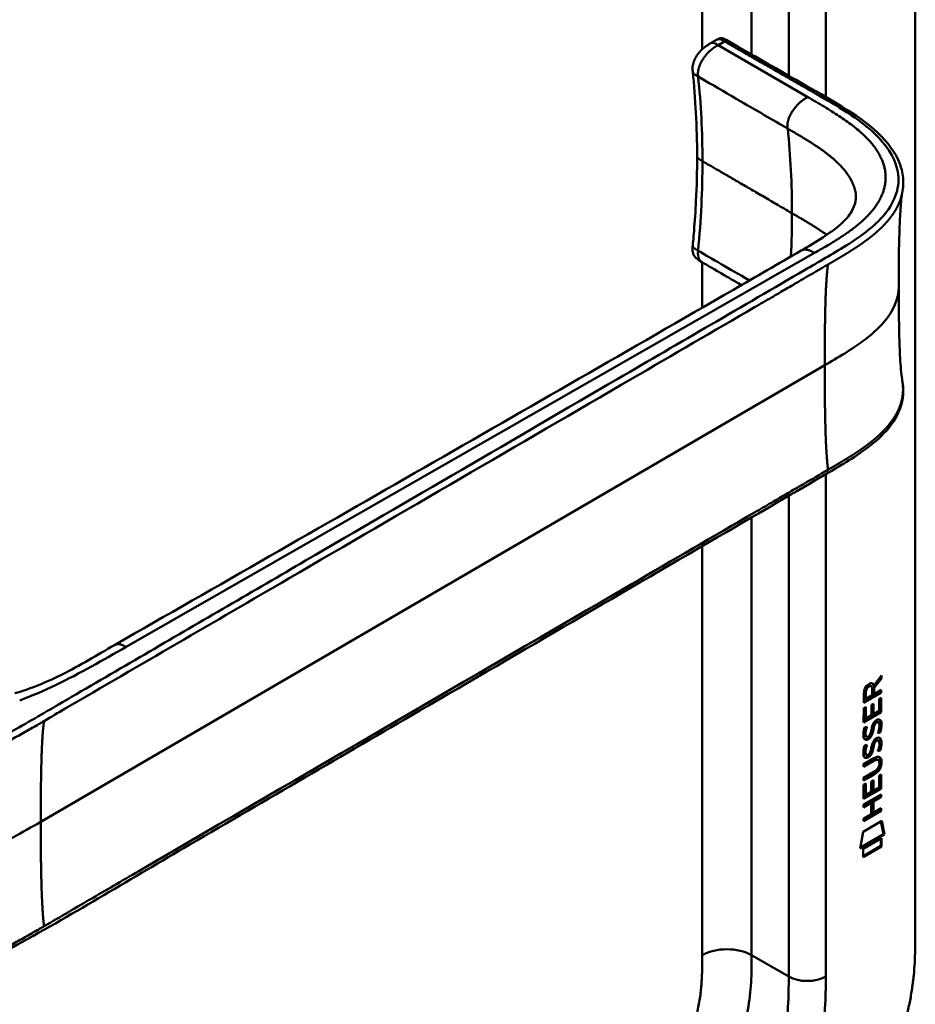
# Model space of a CAD drawing. Header units: millimetres. Extents: x 20 to 833, y 20 to 574.
# Tile 9 of 21: x 400 to 441, y 153 to 198. Entities that reach past the tile are written whole.
import ezdxf

# ---------------------------------------------------------------- set-up
doc = ezdxf.new("R2010")
doc.units = ezdxf.units.MM
doc.header["$LTSCALE"] = 2
doc.layers.add('Sichtbare Kanten(DIN)', color=7, linetype='Continuous', lineweight=50)
doc.layers.add('Sichtbare tangentiale Kanten(DIN)', color=7, linetype='Continuous', lineweight=50)

msp = doc.modelspace()

# ---------------------------------------------------------------- linework, layer by layer
at = {"layer": 'Sichtbare Kanten(DIN)'}
for p, q in [((441.18, 219.163), (441.18, 156.642)), ((431.832, 197.355), (432.114, 197.517)), ((431.832, 197.354), (431.832, 197.354)), ((430.988, 196.044), (430.988, 196.044)), ((431.189, 192.172), (431.189, 192.172)), ((431.405, 187.319), (431.405, 187.319)), ((434.392, 185.583), (434.392, 185.583)), ((439.582, 168.273), (439.259, 167.84)), ((439.287, 167.937), (439.625, 168.391)), ((439.625, 168.249), (439.302, 167.816)), ((439.582, 168.334), (439.582, 168.273)), ((439.582, 168.273), (439.625, 168.249)), ((439.625, 168.391), (439.625, 168.249)), ((439.117, 167.925), (439.16, 167.901)), ((439.203, 167.481), (439.203, 167.771)), ((439.244, 167.962), (439.287, 167.937)), ((439.259, 167.84), (439.259, 167.562)), ((439.259, 167.84), (439.302, 167.816)), ((439.302, 167.816), (439.302, 167.538)), ((439.582, 167.624), (438.816, 167.182)), ((439.624, 167.599), (438.816, 167.133)), ((438.816, 167.133), (438.817, 167.563)), ((438.873, 167.63), (438.872, 167.339)), ((438.872, 167.339), (438.915, 167.315)), ((438.915, 167.605), (438.915, 167.315)), ((438.915, 167.315), (439.203, 167.481)), ((439.259, 167.562), (439.302, 167.538)), ((439.302, 167.538), (439.624, 167.724)), ((439.525, 166.774), (439.526, 167.312)), ((439.526, 167.312), (439.624, 167.369)), ((439.582, 167.344), (439.581, 166.732)), ((439.582, 167.7), (439.582, 167.624)), ((439.582, 167.624), (439.624, 167.599)), ((439.624, 167.724), (439.624, 167.599)), ((439.624, 167.369), (439.624, 166.707)), ((438.815, 166.241), (438.816, 166.896)), ((438.816, 166.896), (438.914, 166.953)), ((438.872, 166.928), (438.871, 166.446)), ((438.914, 166.953), (438.914, 166.421)), ((439.167, 167.04), (439.266, 167.097)), ((439.167, 166.567), (439.167, 167.04)), ((439.223, 167.072), (439.223, 166.648)), ((439.266, 167.097), (439.265, 166.624)), ((439.581, 166.732), (438.815, 166.29)), ((439.624, 166.707), (438.815, 166.241)), ((438.871, 166.446), (438.914, 166.421)), ((438.914, 166.421), (439.167, 166.567)), ((439.223, 166.648), (439.265, 166.624)), ((439.265, 166.624), (439.525, 166.774)), ((439.581, 166.732), (439.624, 166.707)), ((438.864, 166.017), (438.96, 166.039)), ((439.22, 165.93), (439.263, 165.906)), ((439.234, 166.003), (439.277, 165.979)), ((439.287, 166.172), (439.329, 166.148)), ((439.367, 166.257), (439.364, 166.255)), ((439.367, 166.257), (439.409, 166.233)), ((439.409, 166.233), (439.406, 166.231)), ((439.446, 166.264), (439.489, 166.24)), ((438.877, 165.638), (438.879, 165.634)), ((438.904, 165.604), (438.947, 165.579)), ((438.919, 165.614), (438.921, 165.609)), ((439.113, 165.693), (439.116, 165.701)), ((439.525, 165.803), (439.568, 165.779)), ((438.863, 165.185), (438.959, 165.207)), ((439.22, 165.098), (439.262, 165.074)), ((439.234, 165.171), (439.276, 165.147)), ((439.286, 165.34), (439.329, 165.316)), ((439.366, 165.425), (439.363, 165.423)), ((439.366, 165.425), (439.409, 165.4)), ((439.409, 165.4), (439.405, 165.399)), ((439.446, 165.432), (439.488, 165.408)), ((438.814, 164.33), (439.279, 164.598)), ((438.876, 164.806), (438.878, 164.802)), ((438.904, 164.772), (438.946, 164.747)), ((438.919, 164.782), (438.921, 164.777)), ((439.112, 164.861), (439.115, 164.869)), ((439.525, 164.971), (439.567, 164.947)), ((439.244, 164.503), (438.814, 164.255)), ((439.286, 164.479), (438.814, 164.207)), ((438.814, 164.207), (438.814, 164.33)), ((439.438, 164.543), (439.48, 164.519)), ((439.535, 164.366), (439.535, 164.369)), ((438.813, 163.698), (439.286, 163.97)), ((439.236, 163.867), (438.813, 163.623)), ((439.279, 163.843), (438.813, 163.574)), ((438.813, 163.574), (438.813, 163.698)), ((439.523, 163.804), (439.622, 163.86)), ((439.523, 163.265), (439.523, 163.804)), ((439.579, 163.836), (439.579, 163.223)), ((439.622, 163.86), (439.621, 163.199)), ((438.813, 163.388), (438.912, 163.445)), ((438.813, 162.733), (438.813, 163.388)), ((439.579, 163.223), (438.813, 162.782)), ((438.869, 163.42), (438.869, 162.937)), ((438.912, 163.445), (438.911, 162.913)), ((439.164, 163.059), (439.165, 163.532)), ((439.165, 163.532), (439.263, 163.588)), ((439.221, 163.564), (439.221, 163.14)), ((439.263, 163.588), (439.263, 163.116)), ((439.263, 163.116), (439.523, 163.265)), ((439.579, 163.223), (439.621, 163.199)), ((438.812, 162.473), (439.621, 162.94)), ((439.621, 163.199), (438.813, 162.733)), ((438.869, 162.937), (438.911, 162.913)), ((438.911, 162.913), (439.164, 163.059)), ((439.221, 163.14), (439.263, 163.116)), ((439.578, 162.841), (439.222, 162.636)), ((439.621, 162.816), (439.265, 162.611)), ((439.578, 162.915), (439.578, 162.841)), ((439.578, 162.841), (439.621, 162.816)), ((439.621, 162.94), (439.621, 162.816)), ((439.121, 162.577), (438.812, 162.399)), ((439.164, 162.553), (438.812, 162.35)), ((438.812, 162.35), (438.812, 162.473)), ((439.121, 162.577), (439.164, 162.553)), ((439.163, 162.044), (439.164, 162.553)), ((439.222, 162.636), (439.222, 162.127)), ((439.222, 162.636), (439.265, 162.611)), ((439.265, 162.611), (439.264, 162.102)), ((439.578, 162.209), (438.812, 161.767)), ((439.62, 162.184), (438.812, 161.718)), ((438.812, 161.841), (439.163, 162.044)), ((439.222, 162.127), (439.264, 162.102)), ((439.264, 162.102), (439.62, 162.307)), ((439.578, 162.283), (439.578, 162.209)), ((439.578, 162.209), (439.62, 162.184)), ((439.62, 162.307), (439.62, 162.184)), ((438.791, 161.235), (439.642, 161.725)), ((438.812, 161.718), (438.812, 161.841)), ((439.608, 161.706), (439.726, 161.126)), ((439.642, 161.725), (439.769, 161.101)), ((438.662, 160.463), (438.791, 161.235)), ((439.769, 161.101), (438.662, 160.463)), ((439.726, 161.126), (438.671, 160.517)), ((439.726, 161.126), (439.769, 161.101)), ((438.791, 160.445), (439.639, 160.933)), ((439.596, 160.585), (438.791, 160.121)), ((439.639, 160.56), (438.791, 160.072)), ((439.597, 160.909), (439.596, 160.585)), ((439.596, 160.585), (439.639, 160.56)), ((439.639, 160.933), (439.639, 160.56)), ((438.791, 160.072), (438.791, 160.445))]:
    msp.add_line(p, q, dxfattribs=at)
for centre, major_axis, ratio, start_param, end_param in [((439.206, 167.57), (-0.175, 0.346), 0.819444, 0.044165, 1.01691), ((439.248, 167.545), (-0.175, 0.346), 0.819444, 0.044165, 1.01691), ((438.854, 167.291), (0.368, 0.732), 0.34929, 5.940544, 6.771352), ((438.812, 167.316), (0.368, 0.732), 0.34929, 5.940544, 6.177403), ((439.18, 165.598), (0.258, 0.67), 0.280159, 6.239264, 6.601156), ((439.223, 165.574), (0.258, 0.67), 0.280159, 6.079768, 6.601156), ((439.235, 166.861), (0.327, 1.256), 0.153171, 2.885023, 2.945982), ((439.088, 166.019), (0.178, 0.418), 0.325758, 2.860979, 3.102051), ((439.277, 166.836), (0.327, 1.256), 0.153171, 2.885023, 2.945982), ((439.13, 165.995), (0.178, 0.418), 0.325758, 2.860979, 3.321272), ((439.096, 165.692), (0.0284, 0.0613), 0.214041, 4.52817, 4.836248), ((439.18, 164.767), (0.258, 0.669), 0.280374, 6.239236, 6.601395), ((439.222, 164.743), (0.258, 0.669), 0.280374, 6.079702, 6.601395), ((439.259, 166.123), (0.352, 1.35), 0.146604, 2.895407, 2.954548), ((439.089, 165.191), (0.18, 0.422), 0.324198, 2.862775, 3.102561), ((439.301, 166.099), (0.352, 1.35), 0.146604, 2.895407, 2.954548), ((439.132, 165.167), (0.18, 0.422), 0.324198, 2.862775, 3.320606), ((439.096, 164.86), (0.0284, 0.0613), 0.214041, 4.52817, 4.836248), ((438.199, 162.448), (1.355, 2.199), 0.216474, 5.945573, 6.664037), ((438.156, 162.472), (1.355, 2.199), 0.216474, 5.945573, 6.245566), ((438.157, 164.773), (1.388, -0.568), 0.642788, 5.820817, 6.539156), ((438.2, 164.749), (1.388, -0.568), 0.642788, 5.820817, 6.539156), ((432.907, 167.018), (6.595, -2.821), 0.235363, 6.108423, 6.383356)]:
    msp.add_ellipse(centre, major_axis=major_axis, ratio=ratio, start_param=start_param, end_param=end_param, dxfattribs=at)
for points, knots in [([(385.32, 197.479), (386.262, 198.024), (387.205, 198.568), (389.279, 199.766), (390.411, 200.419), (392.9, 201.856), (394.257, 202.64), (397.244, 204.364), (398.873, 205.305), (402.458, 207.374), (404.413, 208.503), (408.714, 210.986), (411.06, 212.34), (416.221, 215.32), (419.036, 216.946), (423.338, 219.429), (424.824, 220.287), (426.31, 221.145)], [0.000002, 0.000002, 0.000002, 0.000002, 1, 1, 2.2, 2.2, 3.64, 3.64, 5.368, 5.368, 7.4416, 7.4416, 9.92992, 9.92992, 12.915904, 12.915904, 14.492315, 14.492315, 14.492315, 14.492315]), ([(432.118, 197.519), (432.128, 197.526), (432.14, 197.532), (432.166, 197.546), (432.181, 197.553), (432.211, 197.564), (432.227, 197.569), (432.259, 197.574), (432.274, 197.576), (432.308, 197.575), (432.326, 197.573), (432.368, 197.565), (432.393, 197.557), (432.461, 197.529), (432.504, 197.506), (432.657, 197.417), (432.762, 197.357), (433.148, 197.137), (433.423, 196.975), (434.528, 196.345), (435.357, 195.867), (437.435, 194.677), (438.754, 193.965), (440.061, 192.632), (440.386, 192.143), (440.602, 191.394), (440.635, 191.154), (440.624, 190.803), (440.615, 190.704), (440.595, 190.577), (440.593, 190.566), (440.59, 190.55), (440.59, 190.546), (440.588, 190.538), (440.588, 190.535), (440.587, 190.53), (440.586, 190.528), (440.586, 190.525), (440.586, 190.524), (440.585, 190.523), (440.585, 190.522), (440.585, 190.521), (440.585, 190.52), (440.585, 190.519), (440.585, 190.519), (440.585, 190.519), (440.585, 190.518), (440.585, 190.518)], [0.000843, 0.000843, 0.000843, 0.000843, 0.012002, 0.012002, 0.024086, 0.024086, 0.036304, 0.036304, 0.04868, 0.04868, 0.063766, 0.063766, 0.086736, 0.086736, 0.130268, 0.130268, 0.24534, 0.24534, 0.53744, 0.53744, 1.413741, 1.413741, 2.732266, 2.732266, 3.383583, 3.383583, 3.678745, 3.678745, 3.79819, 3.79819, 3.809282, 3.809282, 3.813105, 3.813105, 3.815784, 3.815784, 3.817258, 3.817258, 3.818042, 3.818042, 3.818425, 3.818425, 3.819027, 3.819027, 3.819626, 3.819626, 3.819766, 3.819766, 3.819766, 3.819766]), ([(430.988, 196.044), (430.984, 196.08), (430.98, 196.121), (430.978, 196.217), (430.981, 196.273), (431.003, 196.404), (431.027, 196.481), (431.091, 196.632), (431.132, 196.707), (431.234, 196.858), (431.296, 196.934), (431.442, 197.087), (431.529, 197.161), (431.69, 197.273), (431.765, 197.316), (431.832, 197.355)], [0, 0, 0, 0, 0.0359077, 0.0359077, 0.0808895, 0.0808895, 0.1413907, 0.1413907, 0.2046198, 0.2046198, 0.2783665, 0.2783665, 0.3691868, 0.3691868, 0.4424007, 0.4424007, 0.4424007, 0.4424007]), ([(430.988, 188.069), (430.989, 188.086), (430.991, 188.104), (430.998, 188.173), (431.002, 188.224), (431.021, 188.43), (431.034, 188.584), (431.084, 189.2), (431.114, 189.658), (431.172, 190.808), (431.189, 191.495), (431.189, 192.172)], [0, 0, 0, 0, 0.01508, 0.01508, 0.060317, 0.060317, 0.196032, 0.196032, 0.603239, 0.603239, 1.22638, 1.22638, 1.22638, 1.22638]), ([(435.948, 187.844), (436.63, 188.239), (437.305, 188.641), (437.981, 189.249), (438.153, 189.451), (438.35, 189.793), (438.406, 189.936), (438.452, 190.151), (438.46, 190.223), (438.463, 190.326), (438.463, 190.36), (438.46, 190.405), (438.459, 190.42), (438.457, 190.437), (438.457, 190.443), (438.456, 190.447), (438.456, 190.448), (438.456, 190.448)], [0.000047, 0.000047, 0.000047, 0.000047, 0.726132, 0.726132, 1.094003, 1.094003, 1.349296, 1.349296, 1.479575, 1.479575, 1.54524, 1.54524, 1.578485, 1.578485, 1.595558, 1.595558, 1.603306, 1.603306, 1.603306, 1.603306]), ([(440.585, 190.518), (440.574, 190.46), (440.562, 190.377), (440.536, 190.163), (440.523, 190.025), (440.489, 189.588), (440.473, 189.269), (440.428, 188.055), (440.42, 187.123), (440.42, 186.197)], [0, 0, 0, 0, 0.124269, 0.124269, 0.280476, 0.280476, 0.595236, 0.595236, 1.460829, 1.460829, 1.460829, 1.460829]), ([(431.404, 187.318), (431.386, 187.328), (431.365, 187.34), (431.321, 187.366), (431.298, 187.38), (431.25, 187.411), (431.225, 187.429), (431.172, 187.471), (431.144, 187.497), (431.09, 187.557), (431.065, 187.593), (431.02, 187.677), (431.003, 187.726), (430.98, 187.837), (430.977, 187.901), (430.981, 187.999), (430.985, 188.035), (430.988, 188.069)], [0, 0, 0, 0, 0.0211447, 0.0211447, 0.0416819, 0.0416819, 0.0646787, 0.0646787, 0.0929056, 0.0929056, 0.1280334, 0.1280334, 0.1708261, 0.1708261, 0.2232514, 0.2232514, 0.2531817, 0.2531817, 0.2531817, 0.2531817]), ([(404.51, 169.782), (413.978, 175.203), (423.445, 180.625), (433.885, 186.651), (434.917, 187.248), (435.948, 187.844)], [0, 0, 0, 0, 10.000028, 10.000028, 11.098058, 11.098058, 11.098058, 11.098058]), ([(440.42, 186.197), (440.42, 185.426), (440.426, 184.652), (440.457, 183.518), (440.471, 183.142), (440.504, 182.608), (440.517, 182.433), (440.549, 182.112), (440.569, 181.964), (440.584, 181.876)], [0, 0, 0, 0, 0.721466, 0.721466, 1.084261, 1.084261, 1.269024, 1.269024, 1.460513, 1.460513, 1.460513, 1.460513]), ([(440.584, 181.876), (440.585, 181.875), (440.585, 181.875), (440.585, 181.874), (440.585, 181.873), (440.585, 181.873), (440.585, 181.872), (440.585, 181.871), (440.586, 181.87), (440.586, 181.868), (440.586, 181.867), (440.586, 181.865), (440.587, 181.863), (440.587, 181.86), (440.588, 181.857), (440.589, 181.851), (440.59, 181.847), (440.592, 181.833), (440.594, 181.823), (440.599, 181.789), (440.603, 181.765), (440.615, 181.67), (440.622, 181.603), (440.635, 181.336), (440.62, 181.143), (440.505, 180.583), (440.335, 180.225), (439.818, 179.514), (439.446, 179.163), (438.478, 178.424), (437.844, 178.051), (435.651, 176.772), (434.09, 175.864), (427.848, 172.229), (423.166, 169.503), (414.974, 164.733), (411.463, 162.688), (405.319, 159.11), (402.754, 157.539), (399.192, 155.585), (398.282, 155.141), (396.75, 154.64), (396.184, 154.486), (395.302, 154.415), (394.988, 154.423), (394.524, 154.502), (394.366, 154.542), (394.134, 154.623), (394.057, 154.654), (393.941, 154.707), (393.903, 154.726), (393.845, 154.756), (393.825, 154.766), (393.795, 154.783), (393.785, 154.789), (393.769, 154.798), (393.764, 154.801), (393.756, 154.805), (393.753, 154.807), (393.749, 154.809), (393.747, 154.81), (393.744, 154.812), (393.743, 154.813), (393.741, 154.814)], [0, 0, 0, 0, 0.000812, 0.000812, 0.001159, 0.001159, 0.001709, 0.001709, 0.00226, 0.00226, 0.00297, 0.00297, 0.004051, 0.004051, 0.005946, 0.005946, 0.009784, 0.009784, 0.018899, 0.018899, 0.044942, 0.044942, 0.123041, 0.123041, 0.357876, 0.357876, 0.819393, 0.819393, 1.341428, 1.341428, 2.016287, 2.016287, 3.678544, 3.678544, 8.665313, 8.665313, 12.405389, 12.405389, 15.210451, 15.210451, 16.085372, 16.085372, 16.55485, 16.55485, 16.809473, 16.809473, 16.944798, 16.944798, 17.014076, 17.014076, 17.049094, 17.049094, 17.066817, 17.066817, 17.075861, 17.075861, 17.080537, 17.080537, 17.082986, 17.082986, 17.084274, 17.084274, 17.085621, 17.085621, 17.085621, 17.085621]), ([(399.952, 167.576), (400.274, 167.665), (400.58, 167.771), (401.299, 168.048), (401.699, 168.231), (402.942, 168.846), (403.704, 169.32), (404.51, 169.782)], [0, 0, 0, 0, 0.257742, 0.257742, 0.636588, 0.636588, 1.488142, 1.488142, 1.488142, 1.488142]), ([(439.438, 164.543), (439.435, 164.545), (439.433, 164.546), (439.413, 164.555), (439.393, 164.556), (439.331, 164.548), (439.286, 164.528), (439.244, 164.503)], [0.06065051, 0.06065051, 0.06065051, 0.06065051, 0.06439039, 0.06439039, 0.08887549, 0.08887549, 0.13413559, 0.13413559, 0.13413559, 0.13413559]), ([(439.535, 164.369), (439.535, 164.384), (439.534, 164.399), (439.53, 164.441), (439.523, 164.466), (439.502, 164.503), (439.489, 164.515), (439.455, 164.53), (439.435, 164.532), (439.374, 164.524), (439.329, 164.503), (439.286, 164.479)], [0, 0, 0, 0, 0.0140042, 0.0140042, 0.0408947, 0.0408947, 0.0643904, 0.0643904, 0.0888755, 0.0888755, 0.1341356, 0.1341356, 0.1341356, 0.1341356]), ([(433.533, 143.479), (433.698, 143.575), (434.032, 143.772), (434.453, 144.036), (434.876, 144.318), (435.217, 144.56), (435.642, 144.885), (435.982, 145.163), (436.403, 145.535), (436.737, 145.852), (437.147, 146.272), (437.469, 146.627), (437.861, 147.091), (438.164, 147.478), (438.53, 147.98), (438.81, 148.393), (439.142, 148.924), (439.392, 149.357), (439.684, 149.905), (439.9, 150.349), (440.147, 150.906), (440.325, 151.352), (440.522, 151.907), (440.66, 152.348), (440.807, 152.892), (440.905, 153.32), (441.004, 153.845), (441.064, 154.257), (441.12, 154.759), (441.149, 155.151), (441.171, 155.629), (441.18, 156.096), (441.18, 156.461), (441.18, 156.642)], [0.0000069, 0.0000069, 0.0000069, 0.0000069, 0.0407043, 0.0814017, 0.1017504, 0.1424478, 0.1627965, 0.203494, 0.2238427, 0.2645401, 0.2848888, 0.3255862, 0.3459349, 0.3866323, 0.406981, 0.4476784, 0.4680271, 0.5087246, 0.5290733, 0.5697707, 0.5901194, 0.6308168, 0.6511655, 0.6918629, 0.7122116, 0.752909, 0.7732577, 0.8139552, 0.8343039, 0.8750013, 0.89535, 0.9360474, 0.9767448, 0.9767448, 0.9767448, 0.9767448])]:
    msp.add_open_spline(points, degree=3, knots=knots, dxfattribs=at)
for points in [[(432.114, 197.517), (432.114, 197.518), (432.115, 197.518), (432.115, 197.518)], [(431.189, 192.172), (431.189, 193.503), (431.114, 194.818), (430.988, 196.044)], [(433.218, 186.266), (432.614, 186.617), (432.01, 186.968), (431.404, 187.318)], [(438.817, 167.563), (438.82, 167.709), (438.886, 167.898), (439.059, 167.998)], [(439.117, 167.925), (439.096, 167.938), (439.064, 167.936), (439.018, 167.909)], [(439.203, 167.771), (439.203, 167.86), (439.178, 167.952), (439.061, 167.885)], [(439.373, 166.33), (439.455, 166.39), (439.535, 166.403), (439.59, 166.331)], [(438.807, 165.763), (438.812, 165.811), (438.824, 165.886), (438.844, 165.954)], [(438.844, 165.954), (438.849, 165.973), (438.864, 166.017), (438.864, 166.017)], [(438.907, 166.027), (438.897, 165.986), (438.88, 165.92), (438.873, 165.887)], [(438.96, 166.039), (438.96, 166.039), (438.926, 165.913), (438.916, 165.862)], [(439.22, 165.93), (439.205, 165.843), (439.187, 165.779), (439.166, 165.722)], [(439.167, 165.9), (439.191, 166.033), (439.22, 166.119), (439.26, 166.197)], [(439.234, 166.003), (439.232, 165.992), (439.221, 165.931), (439.22, 165.93)], [(439.287, 166.172), (439.267, 166.132), (439.25, 166.077), (439.234, 166.003)], [(439.26, 166.197), (439.286, 166.248), (439.323, 166.293), (439.373, 166.33)], [(439.277, 165.979), (439.275, 165.968), (439.263, 165.907), (439.263, 165.906)], [(439.329, 166.148), (439.309, 166.107), (439.292, 166.052), (439.277, 165.979)], [(439.364, 166.255), (439.329, 166.235), (439.308, 166.212), (439.287, 166.172)], [(439.406, 166.231), (439.372, 166.211), (439.35, 166.188), (439.329, 166.148)], [(439.464, 165.747), (439.464, 165.747), (439.507, 165.855), (439.524, 165.958)], [(439.524, 165.958), (439.544, 166.078), (439.543, 166.168), (439.513, 166.215)], [(439.589, 166.075), (439.581, 165.962), (439.536, 165.828), (439.525, 165.803)], [(439.529, 166.376), (439.535, 166.37), (439.541, 166.363), (439.547, 166.356)], [(439.547, 166.356), (439.578, 166.315), (439.593, 166.252), (439.593, 166.164)], [(439.631, 166.05), (439.623, 165.937), (439.578, 165.804), (439.568, 165.779)], [(439.593, 166.164), (439.593, 166.136), (439.591, 166.107), (439.589, 166.075)], [(439.59, 166.331), (439.621, 166.29), (439.636, 166.228), (439.636, 166.139)], [(439.636, 166.139), (439.636, 166.112), (439.634, 166.083), (439.631, 166.05)], [(438.829, 165.514), (438.803, 165.577), (438.795, 165.649), (438.807, 165.763)], [(438.987, 165.454), (438.924, 165.429), (438.859, 165.439), (438.829, 165.514)], [(438.873, 165.887), (438.855, 165.794), (438.853, 165.719), (438.87, 165.658)], [(438.945, 165.479), (438.914, 165.467), (438.884, 165.462), (438.857, 165.47)], [(438.916, 165.862), (438.898, 165.769), (438.896, 165.695), (438.912, 165.634)], [(438.988, 165.5), (438.96, 165.484), (438.954, 165.483), (438.945, 165.479)], [(438.979, 165.573), (439.021, 165.578), (439.074, 165.62), (439.104, 165.675)], [(439.166, 165.722), (439.133, 165.634), (439.078, 165.551), (438.988, 165.5)], [(439.208, 165.697), (439.176, 165.61), (439.121, 165.526), (439.031, 165.476)], [(439.116, 165.701), (439.135, 165.748), (439.151, 165.81), (439.167, 165.9)], [(439.263, 165.906), (439.248, 165.819), (439.23, 165.754), (439.208, 165.697)], [(439.259, 165.365), (439.285, 165.416), (439.322, 165.461), (439.373, 165.498)], [(439.373, 165.498), (439.454, 165.558), (439.534, 165.571), (439.589, 165.499)], [(439.568, 165.779), (439.562, 165.777), (439.464, 165.747), (439.464, 165.747)], [(439.525, 165.803), (439.523, 165.803), (439.502, 165.796), (439.479, 165.789)], [(439.529, 165.543), (439.535, 165.538), (439.541, 165.531), (439.547, 165.524)], [(439.547, 165.524), (439.578, 165.483), (439.593, 165.42), (439.593, 165.332)], [(439.589, 165.499), (439.62, 165.458), (439.635, 165.395), (439.635, 165.307)], [(438.806, 164.931), (438.811, 164.979), (438.823, 165.054), (438.843, 165.122)], [(438.843, 165.122), (438.849, 165.141), (438.863, 165.185), (438.863, 165.185)], [(438.873, 165.055), (438.855, 164.962), (438.853, 164.887), (438.869, 164.826)], [(438.907, 165.195), (438.896, 165.153), (438.879, 165.088), (438.873, 165.055)], [(438.915, 165.03), (438.897, 164.937), (438.895, 164.863), (438.912, 164.802)], [(438.959, 165.207), (438.959, 165.207), (438.925, 165.081), (438.915, 165.03)], [(439.031, 165.476), (439.002, 165.459), (438.996, 165.458), (438.987, 165.454)], [(439.115, 164.869), (439.135, 164.916), (439.151, 164.978), (439.166, 165.068)], [(439.22, 165.098), (439.205, 165.011), (439.187, 164.947), (439.165, 164.89)], [(439.166, 165.068), (439.19, 165.201), (439.219, 165.287), (439.259, 165.365)], [(439.262, 165.074), (439.247, 164.987), (439.229, 164.922), (439.208, 164.865)], [(439.234, 165.171), (439.232, 165.16), (439.22, 165.099), (439.22, 165.098)], [(439.286, 165.34), (439.266, 165.3), (439.249, 165.245), (439.234, 165.171)], [(439.276, 165.147), (439.274, 165.136), (439.263, 165.075), (439.262, 165.074)], [(439.329, 165.316), (439.309, 165.275), (439.292, 165.22), (439.276, 165.147)], [(439.363, 165.423), (439.329, 165.403), (439.307, 165.38), (439.286, 165.34)], [(439.405, 165.399), (439.371, 165.379), (439.35, 165.356), (439.329, 165.316)], [(439.463, 164.915), (439.463, 164.915), (439.507, 165.023), (439.524, 165.126)], [(439.524, 165.126), (439.543, 165.246), (439.543, 165.336), (439.513, 165.383)], [(439.588, 165.243), (439.58, 165.13), (439.535, 164.996), (439.525, 164.971)], [(439.631, 165.218), (439.622, 165.105), (439.578, 164.972), (439.567, 164.947)], [(439.593, 165.332), (439.593, 165.304), (439.591, 165.275), (439.588, 165.243)], [(439.635, 165.307), (439.635, 165.28), (439.633, 165.251), (439.631, 165.218)], [(438.828, 164.681), (438.803, 164.745), (438.795, 164.817), (438.806, 164.931)], [(438.987, 164.622), (438.923, 164.597), (438.858, 164.607), (438.828, 164.681)], [(438.944, 164.647), (438.914, 164.635), (438.883, 164.63), (438.856, 164.638)], [(438.988, 164.668), (438.959, 164.652), (438.953, 164.651), (438.944, 164.647)], [(438.979, 164.741), (439.02, 164.746), (439.074, 164.788), (439.103, 164.843)], [(439.03, 164.643), (439.002, 164.627), (438.996, 164.626), (438.987, 164.622)], [(439.165, 164.89), (439.133, 164.802), (439.078, 164.718), (438.988, 164.668)], [(439.208, 164.865), (439.175, 164.778), (439.12, 164.694), (439.03, 164.643)], [(439.567, 164.947), (439.562, 164.945), (439.463, 164.915), (439.463, 164.915)], [(439.525, 164.971), (439.522, 164.97), (439.501, 164.964), (439.479, 164.957)]]:
    msp.add_open_spline(points, degree=3, dxfattribs=at)
msp.add_rational_spline([(440.584, 181.876), (440.584, 181.876), (440.584, 181.876), (440.584, 181.876)], [0.999508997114, 0.999509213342, 0.999509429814, 0.999509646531], degree=3, dxfattribs=at)
at = {"layer": 'Sichtbare tangentiale Kanten(DIN)'}
for p, q in [((431.422, 197.064), (431.422, 217.449)), ((433.685, 196.826), (433.685, 217.449)), ((435.382, 195.853), (435.382, 216.469)), ((437.079, 216.469), (437.079, 194.882)), ((432.446, 197.426), (432.155, 197.258)), ((432.155, 197.258), (436.257, 194.875)), ((431.235, 195.814), (431.235, 195.812)), ((435.382, 193.883), (435.382, 193.883)), ((431.422, 191.947), (431.422, 191.947)), ((437.079, 188.601), (437.079, 188.601)), ((436.564, 187.738), (405.036, 169.694)), ((431.235, 187.841), (431.235, 187.843)), ((436.566, 187.739), (436.564, 187.738)), ((437.857, 187.978), (437.856, 187.978)), ((431.422, 185.23), (431.422, 187.307)), ((434.756, 185.796), (434.756, 185.796)), ((401.131, 161.691), (437.031, 182.596)), ((437.079, 177.749), (437.079, 177.749)), ((437.079, 177.605), (437.079, 154.601)), ((435.382, 176.761), (435.382, 176.761)), ((435.382, 154.601), (435.382, 176.616)), ((433.685, 175.772), (433.685, 175.773)), ((433.685, 155.581), (433.685, 175.628)), ((431.422, 174.455), (431.422, 174.455)), ((431.422, 155.581), (431.422, 174.311)), ((439.018, 167.909), (439.061, 167.885)), ((438.873, 167.63), (438.915, 167.605)), ((439.364, 166.255), (439.406, 166.231)), ((439.547, 166.356), (439.59, 166.331)), ((439.589, 166.075), (439.631, 166.05)), ((439.593, 166.164), (439.636, 166.139)), ((438.87, 165.658), (438.912, 165.634)), ((438.873, 165.887), (438.916, 165.862)), ((438.877, 165.638), (438.919, 165.614)), ((438.879, 165.634), (438.921, 165.609)), ((438.945, 165.479), (438.987, 165.454)), ((438.988, 165.5), (439.031, 165.476)), ((439.166, 165.722), (439.208, 165.697)), ((439.547, 165.524), (439.589, 165.499)), ((438.873, 165.055), (438.915, 165.03)), ((439.363, 165.423), (439.405, 165.399)), ((439.588, 165.243), (439.631, 165.218)), ((439.593, 165.332), (439.635, 165.307)), ((438.869, 164.826), (438.912, 164.802)), ((438.876, 164.806), (438.919, 164.782)), ((438.878, 164.802), (438.921, 164.777)), ((438.944, 164.647), (438.987, 164.622)), ((438.988, 164.668), (439.03, 164.643)), ((439.165, 164.89), (439.208, 164.865)), ((439.244, 164.503), (439.286, 164.479)), ((439.592, 164.45), (439.635, 164.425)), ((439.236, 163.867), (439.279, 163.843)), ((433.685, 155.581), (435.382, 154.601))]:
    msp.add_line(p, q, dxfattribs=at)
for major_axis, start_param, end_param in [((21.528, 37.287), 5.497784, 5.611427), ((-21.528, -37.287), 2.300587, 2.356191)]:
    msp.add_ellipse((405.088, 171.98), major_axis=major_axis, ratio=0.57735, start_param=start_param, end_param=end_param, dxfattribs=at)
for points, degree, knots in [([(432.115, 197.518), (432.116, 197.519), (432.117, 197.519), (432.164, 197.544), (432.224, 197.533), (432.34, 197.487), (432.394, 197.455), (432.446, 197.426)], 3, [0.1123448, 0.1123448, 0.1123448, 0.1123448, 0.1133897, 0.1133897, 0.1721179, 0.1721179, 0.228328, 0.228328, 0.228328, 0.228328]), ([(432.446, 197.426), (432.448, 197.424), (432.451, 197.423), (432.453, 197.422), (432.538, 197.373), (432.621, 197.324), (432.704, 197.277), (432.787, 197.23), (432.869, 197.182), (432.951, 197.134), (433.033, 197.087), (433.117, 197.039), (433.201, 196.991), (433.285, 196.943), (433.37, 196.893), (433.458, 196.843), (433.502, 196.818), (433.546, 196.793), (433.59, 196.767), (433.635, 196.742), (433.68, 196.716), (433.725, 196.69), (433.815, 196.638), (433.907, 196.585), (434, 196.532), (434.093, 196.479), (434.185, 196.426), (434.278, 196.373), (434.37, 196.32), (434.461, 196.267), (434.552, 196.216), (434.642, 196.164), (434.73, 196.113), (434.817, 196.063), (434.905, 196.013), (434.991, 195.964), (435.075, 195.916), (435.16, 195.867), (435.244, 195.819), (435.328, 195.771), (435.411, 195.723), (435.494, 195.676), (435.578, 195.628), (435.661, 195.58), (435.745, 195.532), (435.829, 195.484), (435.914, 195.436), (435.998, 195.387), (436.084, 195.338), (436.169, 195.29), (436.254, 195.241), (436.34, 195.191), (436.426, 195.142), (436.513, 195.093), (436.599, 195.044), (437.616, 194.461), (438.588, 193.9), (439.326, 193.196), (439.841, 192.705), (440.223, 192.143), (440.355, 191.574), (440.51, 190.905), (440.331, 190.234), (439.862, 189.618), (439.425, 189.044), (438.752, 188.537), (438.008, 188.072), (437.397, 187.689), (436.746, 187.323), (436.107, 186.951), (433.262, 185.294), (430.403, 183.63), (427.552, 181.97), (422.79, 179.197), (418.024, 176.421), (413.261, 173.647), (410.879, 172.26), (408.496, 170.873), (406.115, 169.486), (404.924, 168.792), (403.733, 168.099), (402.542, 167.405), (401.792, 166.968), (401.045, 166.525), (400.288, 166.098), (399.844, 165.847), (399.396, 165.605), (398.92, 165.374), (398.808, 165.32), (398.697, 165.268), (398.58, 165.214)], 3, [0, 0, 0, 0, 0.002518, 0.002518, 0.002518, 0.094944, 0.094944, 0.094944, 0.18737, 0.18737, 0.18737, 0.279796, 0.279796, 0.279796, 0.372222, 0.372222, 0.372222, 0.418434, 0.418434, 0.418434, 0.464647, 0.464647, 0.464647, 0.557073, 0.557073, 0.557073, 0.649499, 0.649499, 0.649499, 0.741925, 0.741925, 0.741925, 0.834351, 0.834351, 0.834351, 0.926776, 0.926776, 0.926776, 1.019202, 1.019202, 1.019202, 1.111628, 1.111628, 1.111628, 1.204054, 1.204054, 1.204054, 1.29648, 1.29648, 1.29648, 1.388905, 1.388905, 1.388905, 1.481331, 1.481331, 1.481331, 2.571552, 2.571552, 2.571552, 3.331424, 3.331424, 3.331424, 4.2235, 4.2235, 4.2235, 5.055186, 5.055186, 5.055186, 5.737675, 5.737675, 5.737675, 8.775646, 8.775646, 8.775646, 13.850256, 13.850256, 13.850256, 16.38756, 16.38756, 16.38756, 17.656213, 17.656213, 17.656213, 18.455338, 18.455338, 18.455338, 18.924865, 18.924865, 18.924865, 19.034762, 19.034762, 19.034762, 19.034762]), ([(431.235, 195.814), (431.231, 195.855), (431.224, 195.93), (431.222, 196.047), (431.254, 196.217), (431.405, 196.577), (431.634, 196.888), (431.857, 197.086), (432.022, 197.181), (432.155, 197.258)], 5, [0, 0, 0, 0, 0, 0, 0.166667, 0.305556, 0.444444, 0.537037, 1, 1, 1, 1, 1, 1]), ([(435.336, 193.431), (434.63, 193.842), (433.9, 194.267), (433.189, 194.68), (432.629, 195.007), (432.089, 195.32), (431.542, 195.637), (431.44, 195.696), (431.339, 195.754), (431.235, 195.814)], 3, [0, 0, 0, 0, 0.516956, 0.516956, 0.516956, 0.924613, 0.924613, 0.924613, 1, 1, 1, 1]), ([(431.235, 195.812), (431.236, 195.81), (431.236, 195.81), (431.236, 195.809), (431.366, 194.563), (431.432, 193.271), (431.432, 191.941)], 3, [-3.015859, -3.015859, -3.015859, -3.015859, -3.014661, -3.014661, -3.014661, -1.789448, -1.789448, -1.789448, -1.789448]), ([(431.235, 187.843), (431.236, 187.846), (431.236, 187.846), (431.236, 187.847), (431.366, 189.244), (431.432, 190.611), (431.432, 191.941)], 3, [-3.015859, -3.015859, -3.015859, -3.015859, -3.014661, -3.014661, -3.014661, -1.789448, -1.789448, -1.789448, -1.789448]), ([(431.235, 187.841), (431.223, 187.695), (431.221, 187.545), (431.285, 187.436), (431.314, 187.387), (431.355, 187.348), (431.405, 187.319)], 3, [0, 0, 0, 0, 0.3185363, 0.3185363, 0.3185363, 0.4627076, 0.4627076, 0.4627076, 0.4627076]), ([(437.183, 187.209), (436.809, 186.991), (436.435, 186.773), (436.061, 186.555), (435.906, 186.465), (435.751, 186.375), (435.596, 186.285), (435.378, 186.157), (435.159, 186.03), (434.94, 185.902), (434.824, 185.835), (434.708, 185.768), (434.593, 185.7), (434.334, 185.55), (434.076, 185.399), (433.818, 185.249), (431.948, 184.16), (430.078, 183.071), (428.208, 181.982)], 3, [0, 0, 0, 0, 0.398413, 0.398413, 0.398413, 0.557467, 0.557467, 0.557467, 0.796366, 0.796366, 0.796366, 0.913432, 0.913432, 0.913432, 1.194862, 1.194862, 1.194862, 3.186788, 3.186788, 3.186788, 3.186788]), ([(437.031, 182.596), (437.333, 182.772), (437.635, 182.947), (437.946, 183.14), (438.258, 183.333), (438.52, 183.509), (438.736, 183.667), (439.167, 183.982), (439.476, 184.262), (439.725, 184.55), (440.19, 185.087), (440.422, 185.639), (440.423, 186.196)], 3, [0, 0, 0, 0, 0.240648, 0.240648, 0.240648, 0.481295, 0.481295, 0.481295, 0.96259, 0.96259, 0.96259, 1.859268, 1.859268, 1.859268, 1.859268]), ([(428.208, 181.982), (422.975, 178.935), (417.739, 175.886), (412.508, 172.84), (409.09, 170.849), (405.672, 168.86), (402.255, 166.869), (401.931, 166.681), (401.607, 166.492), (401.282, 166.303)], 3, [3.186788, 3.186788, 3.186788, 3.186788, 8.760538, 8.760538, 8.760538, 12.401919, 12.401919, 12.401919, 12.747463, 12.747463, 12.747463, 12.747463]), ([(437.183, 177.809), (436.809, 177.591), (436.435, 177.374), (436.061, 177.156), (435.905, 177.065), (435.75, 176.975), (435.594, 176.884), (435.376, 176.757), (435.158, 176.63), (434.94, 176.503), (434.824, 176.436), (434.708, 176.368), (434.592, 176.3), (434.334, 176.15), (434.076, 176), (433.818, 175.85), (431.948, 174.761), (430.078, 173.672), (428.208, 172.583)], 3, [0, 0, 0, 0, 0.398412, 0.398412, 0.398412, 0.558361, 0.558361, 0.558361, 0.796365, 0.796365, 0.796365, 0.913785, 0.913785, 0.913785, 1.19486, 1.19486, 1.19486, 3.18679, 3.18679, 3.18679, 3.18679]), ([(428.208, 172.583), (420.728, 168.228), (413.249, 163.872), (405.77, 159.517), (405.382, 159.291), (404.994, 159.065), (404.605, 158.839), (404.246, 158.629), (403.886, 158.42), (403.526, 158.21), (402.778, 157.775), (402.03, 157.339), (401.282, 156.904)], 3, [3.18679, 3.18679, 3.18679, 3.18679, 11.154099, 11.154099, 11.154099, 11.571149, 11.571149, 11.571149, 11.950756, 11.950756, 11.950756, 12.747463, 12.747463, 12.747463, 12.747463]), ([(405.036, 169.694), (403.988, 169.095), (402.944, 168.49), (401.808, 167.946), (401.286, 167.696), (400.743, 167.459), (400.168, 167.25)], 3, [0, 0, 0, 0, 0.684839, 0.684839, 0.684839, 1, 1, 1, 1]), ([(401.282, 166.303), (401.236, 166.276), (401.189, 166.249), (401.143, 166.222), (401.086, 166.188), (401.029, 166.155), (400.967, 166.119), (400.854, 166.054), (400.756, 165.997), (400.66, 165.942), (400.652, 165.938), (400.643, 165.933), (400.634, 165.928), (400.533, 165.87), (400.439, 165.816), (400.342, 165.762), (400.238, 165.704), (400.134, 165.646), (400.029, 165.588), (399.923, 165.531), (399.818, 165.474), (399.713, 165.418), (399.682, 165.402), (399.65, 165.385), (399.618, 165.369), (399.541, 165.328), (399.464, 165.288), (399.386, 165.249), (399.275, 165.192), (399.163, 165.137), (399.05, 165.082), (398.937, 165.027), (398.823, 164.973), (398.709, 164.921)], 3, [0, 0, 0, 0, 0.0493687, 0.0493687, 0.0493687, 0.1101418, 0.1101418, 0.1101418, 0.2201433, 0.2201433, 0.2201433, 0.2290985, 0.2290985, 0.2290985, 0.3299892, 0.3299892, 0.3299892, 0.4391613, 0.4391613, 0.4391613, 0.5480388, 0.5480388, 0.5480388, 0.5800984, 0.5800984, 0.5800984, 0.6576871, 0.6576871, 0.6576871, 0.7681813, 0.7681813, 0.7681813, 0.8792555, 0.8792555, 0.8792555, 0.8792555]), ([(398.555, 160.307), (398.982, 160.503), (399.398, 160.714), (399.852, 160.962), (400.305, 161.209), (400.718, 161.45), (401.131, 161.691)], 3, [0, 0, 0, 0, 0.4403832, 0.4403832, 0.4403832, 0.8807664, 0.8807664, 0.8807664, 0.8807664]), ([(401.282, 156.904), (401.235, 156.876), (401.187, 156.848), (401.139, 156.82), (401.083, 156.788), (401.028, 156.755), (400.967, 156.72), (400.854, 156.655), (400.755, 156.598), (400.659, 156.543), (400.65, 156.537), (400.639, 156.531), (400.629, 156.525), (400.53, 156.469), (400.437, 156.416), (400.342, 156.363), (400.237, 156.304), (400.133, 156.246), (400.027, 156.188), (399.922, 156.131), (399.816, 156.074), (399.711, 156.018), (399.67, 155.997), (399.628, 155.975), (399.587, 155.953), (399.519, 155.918), (399.453, 155.883), (399.385, 155.849), (399.273, 155.792), (399.161, 155.737), (399.047, 155.681), (398.936, 155.627), (398.822, 155.574), (398.712, 155.523), (398.709, 155.522), (398.708, 155.521), (398.706, 155.521)], 3, [0, 0, 0, 0, 0.0507807, 0.0507807, 0.0507807, 0.1102021, 0.1102021, 0.1102021, 0.2202767, 0.2202767, 0.2202767, 0.2309529, 0.2309529, 0.2309529, 0.3302295, 0.3302295, 0.3302295, 0.4395805, 0.4395805, 0.4395805, 0.5485418, 0.5485418, 0.5485418, 0.5906345, 0.5906345, 0.5906345, 0.6580998, 0.6580998, 0.6580998, 0.7689055, 0.7689055, 0.7689055, 0.8770848, 0.8770848, 0.8770848, 0.8799746, 0.8799746, 0.8799746, 0.8799746]), ([(426.179, 146.908), (426.225, 146.935), (426.271, 146.962), (426.318, 146.989), (426.443, 147.061), (426.568, 147.134), (426.693, 147.208), (426.736, 147.234), (426.779, 147.26), (426.822, 147.286), (426.844, 147.299), (426.865, 147.312), (426.887, 147.325), (426.909, 147.338), (426.93, 147.351), (426.953, 147.365), (427.04, 147.419), (427.124, 147.471), (427.21, 147.527), (427.212, 147.528), (427.214, 147.529), (427.216, 147.531), (427.391, 147.643), (427.557, 147.756), (427.725, 147.878), (427.727, 147.88), (427.73, 147.882), (427.733, 147.884), (427.902, 148.007), (428.07, 148.136), (428.237, 148.276), (428.238, 148.277), (428.24, 148.278), (428.241, 148.279), (428.411, 148.421), (428.579, 148.573), (428.743, 148.732), (428.744, 148.733), (428.745, 148.734), (428.746, 148.735), (428.912, 148.896), (429.076, 149.069), (429.235, 149.25), (429.393, 149.43), (429.547, 149.62), (429.694, 149.818), (429.841, 150.015), (429.982, 150.221), (430.114, 150.431), (430.247, 150.644), (430.373, 150.864), (430.488, 151.086), (430.602, 151.307), (430.707, 151.534), (430.801, 151.76), (430.894, 151.985), (430.977, 152.214), (431.048, 152.439), (431.118, 152.662), (431.177, 152.887), (431.225, 153.107), (431.225, 153.108), (431.225, 153.11), (431.226, 153.111), (431.273, 153.327), (431.309, 153.54), (431.337, 153.75), (431.337, 153.753), (431.338, 153.756), (431.338, 153.759), (431.365, 153.967), (431.384, 154.171), (431.397, 154.38), (431.397, 154.382), (431.397, 154.385), (431.397, 154.387), (431.404, 154.49), (431.408, 154.589), (431.412, 154.689), (431.415, 154.793), (431.418, 154.895), (431.419, 154.996), (431.422, 155.193), (431.422, 155.387), (431.422, 155.581)], 3, [0, 0, 0, 0, 0.049086, 0.049086, 0.049086, 0.181856, 0.181856, 0.181856, 0.227566, 0.227566, 0.227566, 0.250422, 0.250422, 0.250422, 0.273278, 0.273278, 0.273278, 0.362539, 0.362539, 0.362539, 0.364701, 0.364701, 0.364701, 0.544762, 0.544762, 0.544762, 0.547577, 0.547577, 0.547577, 0.72973, 0.72973, 0.72973, 0.73138, 0.73138, 0.73138, 0.916509, 0.916509, 0.916509, 0.917593, 0.917593, 0.917593, 1.105005, 1.105005, 1.105005, 1.29248, 1.29248, 1.29248, 1.479975, 1.479975, 1.479975, 1.668694, 1.668694, 1.668694, 1.856674, 1.856674, 1.856674, 2.043542, 2.043542, 2.043542, 2.228635, 2.228635, 2.228635, 2.229961, 2.229961, 2.229961, 2.411764, 2.411764, 2.411764, 2.414482, 2.414482, 2.414482, 2.594841, 2.594841, 2.594841, 2.597037, 2.597037, 2.597037, 2.686284, 2.686284, 2.686284, 2.778136, 2.778136, 2.778136, 2.956121, 2.956121, 2.956121, 2.956121]), ([(427.31, 144.949), (428.037, 145.369), (428.76, 145.799), (429.462, 146.365), (430.288, 147.03), (431.081, 147.877), (431.74, 148.843), (432.437, 149.865), (432.974, 151.005), (433.287, 152.099), (433.539, 152.98), (433.645, 153.825), (433.673, 154.63), (433.685, 154.95), (433.685, 155.264), (433.685, 155.581)], 3, [0.000004, 0.000004, 0.000004, 0.000004, 0.743009, 0.743009, 0.743009, 1.617876, 1.617876, 1.617876, 2.543098, 2.543098, 2.543098, 3.288503, 3.288503, 3.288503, 3.584828, 3.584828, 3.584828, 3.584828]), ([(429.007, 143.969), (429.235, 144.1), (429.686, 144.362), (430.348, 144.778), (430.988, 145.238), (431.813, 145.923), (432.785, 146.929), (433.798, 148.344), (434.599, 149.898), (435.04, 151.224), (435.251, 152.27), (435.345, 153.048), (435.382, 153.822), (435.382, 154.34), (435.382, 154.601)], 3, [59.615883, 59.615883, 59.615883, 59.615883, 59.859385, 60.102886, 60.346387, 60.589889, 61.076891, 61.563894, 62.050896, 62.537899, 62.7814, 63.024901, 63.268403, 63.511905, 63.511905, 63.511905, 63.511905]), ([(437.079, 154.601), (437.079, 154.34), (437.079, 153.802), (437.039, 152.951), (436.933, 152.066), (436.688, 150.85), (436.248, 149.528), (435.774, 148.539), (435.577, 148.17)], 3, [59.615882, 59.615882, 59.615882, 59.615882, 59.859385, 60.102886, 60.346388, 60.589889, 61.076892, 61.376104, 61.376104, 61.376104, 61.376104])]:
    msp.add_open_spline(points, degree=degree, knots=knots, dxfattribs=at)
for points, degree in [([(432.155, 197.258), (432.019, 197.336), (431.9, 197.392), (431.832, 197.354)], 3), ([(430.988, 196.044), (430.993, 195.995), (431.024, 195.948), (431.081, 195.903), (431.156, 195.86), (431.235, 195.814)], 5), ([(435.336, 193.431), (435.311, 193.675), (435.282, 193.929), (435.662, 194.531), (435.97, 194.709), (436.257, 194.875)], 5), ([(436.257, 194.875), (438.793, 193.403), (440.818, 192.226), (440.592, 190.044), (438.675, 188.946), (436.566, 187.739)], 5), ([(438.456, 190.445), (438.363, 191.069), (437.977, 191.697), (437.29, 192.293), (436.361, 192.834), (435.336, 193.431)], 5), ([(431.432, 191.941), (431.351, 191.988), (431.275, 192.032), (431.218, 192.078), (431.189, 192.125), (431.189, 192.172)], 5), ([(437.128, 188.566), (436.849, 188.764), (436.546, 188.96), (436.223, 189.156), (435.883, 189.353), (435.533, 189.557)], 5), ([(430.988, 188.069), (430.984, 188.027), (431.011, 187.983), (431.069, 187.938), (431.15, 187.891), (431.235, 187.841)], 5), ([(433.584, 186.478), (432.61, 187.045), (431.886, 187.465), (431.235, 187.841)], 3), ([(436.564, 187.738), (436.439, 187.81), (436.31, 187.884), (436.172, 187.917), (436.046, 187.901), (435.948, 187.844)], 5), ([(437.183, 187.208), (437.104, 186.67), (437.063, 185.876), (437.042, 184.86), (437.031, 183.731), (437.031, 182.596)], 5), ([(437.183, 177.809), (437.104, 178.439), (437.063, 179.279), (437.042, 180.32), (437.031, 181.461), (437.031, 182.596)], 5), ([(404.51, 169.782), (404.598, 169.832), (404.705, 169.846), (404.821, 169.818), (404.93, 169.755), (405.036, 169.694)], 5), ([(401.282, 166.303), (401.204, 165.764), (401.163, 164.971), (401.142, 163.954), (401.131, 162.826), (401.131, 161.691)], 5), ([(401.282, 156.904), (401.204, 157.534), (401.163, 158.374), (401.142, 159.415), (401.131, 160.556), (401.131, 161.691)], 5), ([(431.422, 155.581), (432.047, 155.941), (433.06, 155.941), (433.685, 155.581)], 3), ([(435.382, 154.601), (435.851, 154.33), (436.61, 154.33), (437.079, 154.601)], 3)]:
    msp.add_open_spline(points, degree=degree, dxfattribs=at)
msp.add_rational_spline([(431.432, 191.941), (432.383, 191.392), (433.478, 190.754), (435.533, 189.557)], [1.0000845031, 1.00068688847, 1.005519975, 1.0442970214], degree=3, dxfattribs=at)
for points, weights, knots in [([(440.585, 190.518), (440.554, 190.345), (440.501, 190.173), (440.428, 190.003), (440.349, 189.821), (440.246, 189.64), (440.119, 189.462), (439.996, 189.29), (439.85, 189.119), (439.682, 188.95), (439.623, 188.891), (439.562, 188.833), (439.498, 188.774), (439.474, 188.752), (439.449, 188.729), (439.423, 188.707), (439.335, 188.629), (439.241, 188.551), (439.142, 188.473), (439.048, 188.398), (438.948, 188.323), (438.843, 188.247), (438.743, 188.175), (438.639, 188.103), (438.528, 188.029), (438.425, 187.96), (438.317, 187.89), (438.201, 187.817), (438.097, 187.752), (437.986, 187.683), (437.865, 187.61), (437.764, 187.549), (437.652, 187.483), (437.524, 187.408), (437.442, 187.359), (437.346, 187.304), (437.183, 187.208)], [0.99986233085, 0.999347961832, 0.999393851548, 1, 0.999922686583, 0.999922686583, 1, 1.00094812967, 1.00094812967, 1, 1.00026108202, 1.00026108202, 1, 1.00005099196, 1.00005099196, 1, 1.00084821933, 1.00084821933, 1, 1.00131563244, 1.00131563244, 1, 1.00209471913, 1.00209471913, 1, 1.00365509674, 1.00365509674, 1, 1.00586622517, 1.00586622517, 1, 1.01725442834, 1.01725442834, 1, 1.18725223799, 1.18725223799, 1], [2.228353, 2.228353, 2.228353, 2.228353, 2.455219, 2.455219, 2.455219, 2.702244, 2.702244, 2.702244, 2.949854, 2.949854, 2.949854, 3.038631, 3.038631, 3.038631, 3.073329, 3.073329, 3.073329, 3.196623, 3.196623, 3.196623, 3.319771, 3.319771, 3.319771, 3.442754, 3.442754, 3.442754, 3.565553, 3.565553, 3.565553, 3.688193, 3.688193, 3.688193, 3.810667, 3.810667, 3.810667, 3.931916, 3.931916, 3.931916, 3.931916]), ([(440.584, 181.876), (440.593, 181.826), (440.6, 181.776), (440.606, 181.727), (440.609, 181.701), (440.611, 181.676), (440.613, 181.65), (440.625, 181.486), (440.618, 181.323), (440.592, 181.16), (440.562, 180.973), (440.507, 180.787), (440.428, 180.602), (440.349, 180.42), (440.246, 180.24), (440.119, 180.062), (439.996, 179.89), (439.85, 179.719), (439.682, 179.55), (439.624, 179.492), (439.563, 179.433), (439.499, 179.375), (439.474, 179.353), (439.449, 179.33), (439.423, 179.307), (439.335, 179.229), (439.241, 179.151), (439.142, 179.073), (439.048, 178.999), (438.948, 178.923), (438.843, 178.848), (438.743, 178.776), (438.639, 178.703), (438.528, 178.629), (438.425, 178.561), (438.317, 178.491), (438.201, 178.418), (438.097, 178.352), (437.986, 178.284), (437.865, 178.211), (437.764, 178.15), (437.652, 178.084), (437.524, 178.008), (437.442, 177.96), (437.346, 177.904), (437.183, 177.809)], [0.999509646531, 0.999615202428, 0.999778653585, 1, 0.9999832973, 0.9999832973, 1, 0.99933166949, 0.99933166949, 1, 0.999344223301, 0.999344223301, 1, 0.999922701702, 0.999922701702, 1, 1.00094814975, 1.00094814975, 1, 1.00025925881, 1.00025925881, 1, 1.0000518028, 1.0000518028, 1, 1.00084824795, 1.00084824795, 1, 1.00131558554, 1.00131558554, 1, 1.00209490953, 1.00209490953, 1, 1.00365462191, 1.00365462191, 1, 1.00586740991, 1.00586740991, 1, 1.01725389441, 1.01725389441, 1, 1.18722739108, 1.18722739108, 1], [1.898579, 1.898579, 1.898579, 1.898579, 1.963767, 1.963767, 1.963767, 1.996982, 1.996982, 1.996982, 2.209763, 2.209763, 2.209763, 2.455209, 2.455209, 2.455209, 2.702233, 2.702233, 2.702233, 2.949842, 2.949842, 2.949842, 3.038335, 3.038335, 3.038335, 3.073317, 3.073317, 3.073317, 3.196611, 3.196611, 3.196611, 3.319758, 3.319758, 3.319758, 3.442741, 3.442741, 3.442741, 3.56554, 3.56554, 3.56554, 3.688179, 3.688179, 3.688179, 3.810653, 3.810653, 3.810653, 3.931901, 3.931901, 3.931901, 3.931901])]:
    msp.add_rational_spline(points, weights, degree=3, knots=knots, dxfattribs=at)

doc.saveas('drawing.dxf')
